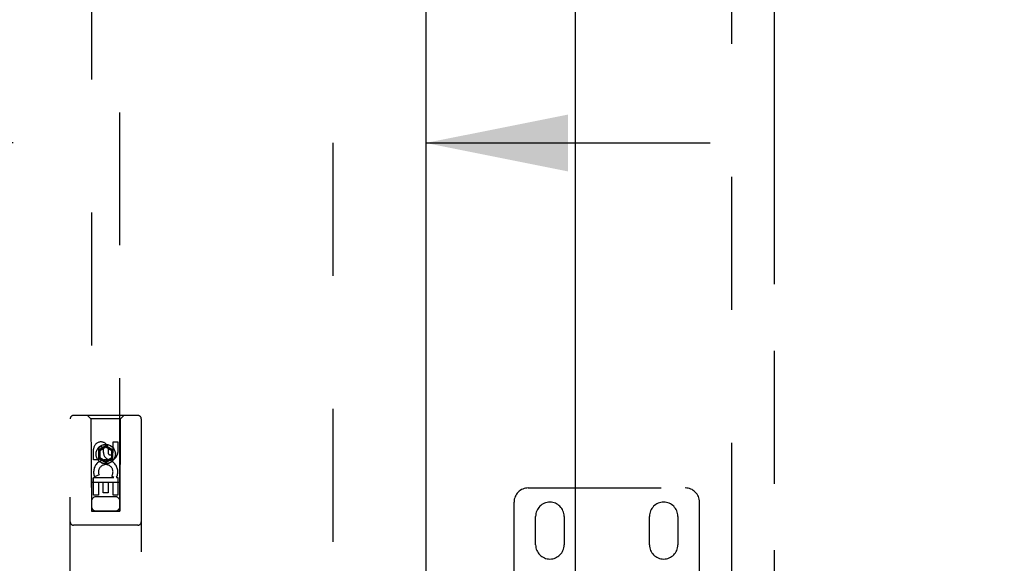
# Model space of a CAD drawing. Header units: inches. Extents: x 0 to 212, y 0 to 138.
# Tile 19 of 33: x 61.33 to 69.99, y 77.39 to 82.17. Entities that reach past the tile are written whole.
import ezdxf

# ---------------------------------------------------------------- set-up
doc = ezdxf.new("R2010")
doc.units = ezdxf.units.IN
doc.header["$LTSCALE"] = 11.6875
doc.header["$MEASUREMENT"] = 0
doc.linetypes.add('HIDDEN', pattern=[0.2, 0.1, -0.1])
doc.linetypes.add('PHANTOM', pattern=[0.8, 0.45, -0.05, 0.1, -0.05, 0.1, -0.05])
doc.layers.get('0').update_dxf_attribs({"linetype": 'CONTINUOUS'})
for name, color, linetype in [('02___PRT_ALL_AXES', 7, 'CONTINUOUS'), ('AVAILABLE_DOOR_SPACE', 7, 'CONTINUOUS'), ('DEFAULT_2', 8, 'HIDDEN'), ('DIMENSIONS', 7, 'CONTINUOUS')]:
    doc.layers.add(name, color=color, linetype=linetype)
doc.styles.get("Standard").update_dxf_attribs({"font": 'arial.ttf'})
doc.dimstyles.new('DIMSTYLE_1', dxfattribs={"dimtxt": 0.9375, "dimasz": 1.25, "dimexe": 0.09, "dimexo": 0.07, "dimgap": 0.0375, "dimtad": 0, "dimtih": 1, "dimtoh": 1, "dimzin": 4, "dimdsep": 46, "dimtxsty": 'Standard', "dimblk": '_FILLED', "dimblk1": '_FILLED', "dimblk2": '_FILLED', "dimcen": 0.09, "dimazin": 1, "dimtfac": 1, "dimtdec": 3, "dimtofl": 0, "dimtmove": 0, "dimatfit": 3, "dimldrblk": '_FILLED', "dimfxl": 0, "dimtolj": 1, "dimtzin": 4, "dimarcsym": 0})

# ---------------------------------------------------------------- blocks, each defined once
blk = doc.blocks.new('_FILLED')
at = {"color": 0, "linetype": 'ByBlock'}
blk.add_solid([(0, 0), (-1, 0.2), (-1, -0.2)], dxfattribs=at)
blk = doc.blocks.new('*D8')
at = {"layer": 'DIMENSIONS', "color": 2, "linetype": 'Continuous'}
for p, q in [((67.965, 86.5326), (77.4519, 86.5326)), ((91.1525, 86.5326), (81.6655, 86.5326))]:
    blk.add_line(p, q, dxfattribs=at)
at = {"layer": 'DIMENSIONS', "color": 2, "linetype": 'Continuous', "xscale": 1.25, "yscale": 1.25, "zscale": 1.25, "rotation": 180}
blk.add_blockref('_FILLED', (67.965, 86.5326), dxfattribs=at)
at = {"layer": 'DIMENSIONS', "color": 2, "linetype": 'Continuous', "xscale": 1.25, "yscale": 1.25, "zscale": 1.25}
blk.add_blockref('_FILLED', (91.1525, 86.5326), dxfattribs=at)
at = {"layer": 'DIMENSIONS', "color": 2, "linetype": 'Continuous', "insert": (79.5587, 87.0014), "char_height": 0.9375, "width": 3.276022, "attachment_point": 2, "line_spacing_factor": 0.9}
blk.add_mtext('23.19', dxfattribs=at)
blk = doc.blocks.new('*D17')
at = {"layer": 'DIMENSIONS', "color": 2, "linetype": 'Continuous'}
for p, q in [((61.2775, 81.0858), (58.9157, 81.0858)), ((64.9025, 81.0858), (67.4025, 81.0858))]:
    blk.add_line(p, q, dxfattribs=at)
at = {"layer": 'DIMENSIONS', "color": 2, "linetype": 'Continuous', "xscale": 1.25, "yscale": 1.25, "zscale": 1.25}
blk.add_blockref('_FILLED', (61.2775, 81.0858), dxfattribs=at)
at = {"layer": 'DIMENSIONS', "color": 2, "linetype": 'Continuous', "xscale": 1.25, "yscale": 1.25, "zscale": 1.25, "rotation": 180}
blk.add_blockref('_FILLED', (64.9025, 81.0858), dxfattribs=at)
at = {"layer": 'DIMENSIONS', "color": 2, "linetype": 'Continuous', "insert": (58.447, 81.5545), "char_height": 0.9375, "width": 2.54763, "attachment_point": 3, "line_spacing_factor": 0.9}
blk.add_mtext('3.63', dxfattribs=at)

msp = doc.modelspace()

# ---------------------------------------------------------------- linework, layer by layer
at = {"color": 3, "linetype": 'Continuous'}
for p, q in [((64.9025, 104.8241), (64.9025, 46.5321)), ((66.215, 83.2614), (66.215, 68.0947))]:
    msp.add_line(p, q, dxfattribs=at)
at = {"layer": '02___PRT_ALL_AXES', "color": 8, "linetype": 'HIDDEN'}
for p, q in [((62.1541, 78.3647), (62.1541, 78.4571)), ((62.1541, 78.4571), (62.1965, 78.4571)), ((62.1965, 78.4571), (62.1965, 78.3647)), ((61.9833, 78.3008), (61.9833, 78.3932)), ((62.0258, 78.3932), (62.0258, 78.3008)), ((62.0696, 78.3647), (62.0696, 78.3932)), ((62.1106, 78.407), (62.1106, 78.3608)), ((62.0258, 78.3008), (61.9833, 78.3008)), ((62.0314, 78.1689), (61.9923, 78.152)), ((62.1609, 78.1445), (62.1424, 78.1575)), ((61.9833, 77.9884), (61.9833, 78.1445)), ((61.9833, 78.1445), (62.1609, 78.1445)), ((62.0258, 78.1019), (62.0258, 77.9884)), ((62.0682, 78.1019), (62.0258, 78.1019)), ((62.0682, 78.0097), (62.0682, 78.1019)), ((62.1106, 78.1019), (62.1106, 78.0097)), ((62.1541, 78.1019), (62.1106, 78.1019)), ((62.1541, 77.9884), (62.1541, 78.1019)), ((62.186, 78.1481), (62.1843, 78.1445)), ((62.1843, 78.1445), (62.1965, 78.1445)), ((62.1965, 78.1445), (62.1965, 77.9884)), ((62.0258, 77.9884), (61.9833, 77.9884)), ((62.1106, 78.0097), (62.0682, 78.0097)), ((62.1965, 77.9884), (62.1541, 77.9884)), ((65.869, 77.5531), (65.869, 77.8031)), ((66.119, 77.8031), (66.119, 77.5531)), ((66.869, 77.5531), (66.869, 77.8031)), ((67.119, 77.8031), (67.119, 77.5531))]:
    msp.add_line(p, q, dxfattribs=at)
msp.add_circle((62.09, 78.3506), 0.085, dxfattribs=at)
for centre, radius, start, end in [((62.0477, 78.3933), 0.0644, 12.29948, 180.07752), ((62.0477, 78.3932), 0.0219, 359.90115, 180), ((62.1331, 78.3647), 0.0635, 180, 360), ((62.1322, 78.3647), 0.0219, 190.307, 360), ((62.0901, 78.1943), 0.1065, 334.26362, 203.40274), ((62.0901, 78.1943), 0.0639, 324.88948, 203.40261), ((65.994, 77.8031), 0.125, 0, 180), ((66.994, 77.8031), 0.125, 0, 180), ((65.994, 77.5531), 0.125, 180, 360), ((66.994, 77.5531), 0.125, 180, 360)]:
    msp.add_arc(centre, radius, start, end, dxfattribs=at)
at = {"layer": 'AVAILABLE_DOOR_SPACE', "color": 4, "linetype": 'PHANTOM'}
msp.add_line((67.965, 103.8031), (67.965, 47.5531), dxfattribs=at)
at = {"layer": 'DEFAULT_2', "color": 8, "linetype": 'HIDDEN'}
for p, q in [((64.09, 47.1931), (64.09, 104.1631)), ((67.59, 104.1631), (67.59, 47.1931)), ((61.965, 103.8506), (61.965, 77.8487)), ((62.215, 77.8487), (62.215, 103.8506)), ((62.3725, 78.6906), (61.8075, 78.6906)), ((61.96, 78.6606), (61.93, 78.6906)), ((62.22, 78.6606), (62.25, 78.6906)), ((61.7775, 76.8031), (61.7775, 78.6606)), ((61.96, 78.6606), (61.9635, 77.8506)), ((62.22, 78.6606), (61.96, 78.6606)), ((62.2165, 77.8506), (62.22, 78.6606)), ((62.4025, 78.6606), (62.4025, 76.8031)), ((62.09, 78.4224), (62.0275, 78.3863)), ((62.09, 78.4224), (62.09, 78.4109)), ((62.1525, 78.3863), (62.09, 78.4224)), ((62.0275, 78.3863), (62.0275, 78.3142)), ((62.0275, 78.3863), (62.0375, 78.3806)), ((62.09, 78.4109), (62.0375, 78.3806)), ((62.0375, 78.3806), (62.0375, 78.3199)), ((62.1425, 78.3806), (62.09, 78.4109)), ((62.1525, 78.3863), (62.1425, 78.3806)), ((62.1425, 78.3199), (62.1425, 78.3806)), ((62.1525, 78.3142), (62.1525, 78.3863)), ((62.0275, 78.3142), (62.0375, 78.3199)), ((62.0275, 78.3142), (62.09, 78.2781)), ((62.0375, 78.3199), (62.09, 78.2896)), ((62.09, 78.2896), (62.1425, 78.3199)), ((62.09, 78.2781), (62.1525, 78.3142)), ((62.09, 78.2781), (62.09, 78.2896)), ((62.1525, 78.3142), (62.1425, 78.3199)), ((62.2175, 78.1006), (61.9624, 78.1006)), ((65.804, 78.0531), (67.184, 78.0531)), ((62.175, 77.9756), (62.005, 77.9756)), ((65.679, 77.0792), (65.679, 77.9281)), ((67.309, 77.0792), (67.309, 77.9281)), ((61.9635, 77.8506), (62.2165, 77.8506)), ((61.965, 77.8519), (62.215, 77.8519)), ((61.965, 77.8487), (62.215, 77.8487)), ((62.3725, 77.7256), (61.8075, 77.7256))]:
    msp.add_line(p, q, dxfattribs=at)
msp.add_circle((62.09, 78.3506), 0.0845, dxfattribs=at)
for centre, radius, start, end in [((61.8075, 78.6606), 0.03, 90, 180), ((62.3725, 78.6606), 0.03, 0, 90), ((65.804, 77.9281), 0.125, 90, 180), ((67.184, 77.9281), 0.125, 0, 90), ((62.005, 77.9356), 0.04, 90, 180), ((62.175, 77.9356), 0.04, 0, 90), ((62.005, 77.8906), 0.04, 180, 270), ((62.175, 77.8906), 0.04, 270, 360), ((61.8075, 77.7556), 0.03, 180, 270), ((62.3725, 77.7556), 0.03, 270, 360)]:
    msp.add_arc(centre, radius, start, end, dxfattribs=at)

# ---------------------------------------------------------------- dimensions: what is measured, and where the dimension line sits
at = {"layer": 'DIMENSIONS', "color": 2, "linetype": 'Continuous'}
dim = msp.add_linear_dim(base=(67.965, 86.5326), p1=(91.1525, 76.5531), p2=(67.965, 103.8031), angle=180, dimstyle='DIMSTYLE_1', dxfattribs=at)
dim.commit()
dim.dimension.update_dxf_attribs({"geometry": '*D8', "text_midpoint": (79.5463, 86.5274), "dimtype": 160})
dim = msp.add_linear_dim(base=(64.9024582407, 81.085763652), p1=(61.2774582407, 76.5530538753), p2=(64.9024582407, 46.5520538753), dimstyle='DIMSTYLE_1', dxfattribs=at)
dim.commit()
dim.dimension.update_dxf_attribs({"geometry": '*D17', "text_midpoint": (57.1719583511, 81.0805381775), "dimtype": 160})

doc.saveas('drawing.dxf')
